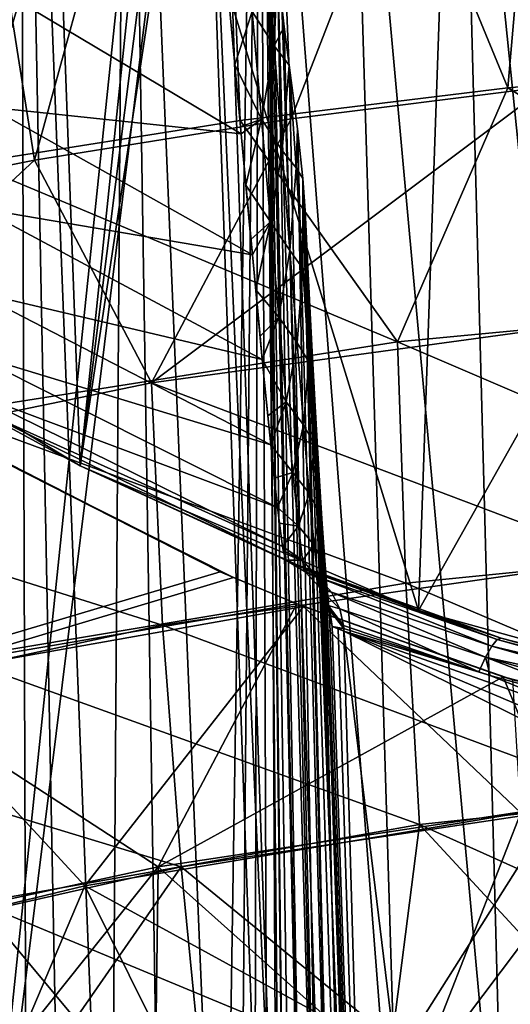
# Model space of a CAD drawing. Header units: metres. Extents: x -109 to 109, y -63 to 140.
# Tile 178 of 256: x -8.61 to -5.33, y -37.63 to -31.03. Entities that reach past the tile are written whole.
import ezdxf

# ---------------------------------------------------------------- set-up
doc = ezdxf.new("R2010")
doc.units = ezdxf.units.M
doc.layers.add('solid_502308_SW0001', color=7, linetype='CONTINUOUS')

msp = doc.modelspace()

# ---------------------------------------------------------------- linework, layer by layer
at = {"layer": 'solid_502308_SW0001'}
for points in [[(-9.016851, -41.017448, 6.7), (-7.401589, -25.5, 6.7), (-9.165152, -25.5, 6.7)], [(-8.563584, -41.017448, -0.122875), (-9.134319, -25.5, -0.116644), (-8.612673, -25.5, -1.446221)], [(-8.563584, -41.017448, -0.122875), (-8.761198, -41.017448, 0.568098), (-9.134319, -25.5, -0.116644)], [(-9.016851, -41.017448, 6.7), (-7.401589, -28, 6.7), (-7.401589, -25.5, 6.7)], [(-8.007416, -41.017448, -1.445467), (-8.612673, -25.5, -1.446221), (-7.898764, -25.5, -2.683187)], [(-8.312684, -41.017448, -0.793264), (-8.563584, -41.017448, -0.122875), (-8.612673, -25.5, -1.446221)], [(-8.007416, -41.017448, -1.445467), (-8.312684, -41.017448, -0.793264), (-8.612673, -25.5, -1.446221)], [(-7.654113, -41.017448, -2.066356), (-8.007416, -41.017448, -1.445467), (-7.898764, -25.5, -2.683187)], [(-7.251061, -41.017448, -2.659637), (-7.898764, -25.5, -2.683187), (-7.008521, -25.5, -3.8)], [(-7.654113, -41.017448, -2.066356), (-7.898764, -25.5, -2.683187), (-7.251061, -41.017448, -2.659637)], [(-7.145576, -41.022472, -2.799198), (-7.251061, -41.017448, -2.659637), (-7.008521, -25.5, -3.8)], [(-7.044694, -41.035667, -2.927114), (-7.145576, -41.022472, -2.799198), (-7.008521, -25.5, -3.8)], [(-6.949012, -41.057182, -3.043676), (-7.044694, -41.035667, -2.927114), (-7.008521, -25.5, -3.8)], [(-6.858592, -41.085415, -3.149831), (-6.949012, -41.057182, -3.043676), (-7.008521, -25.5, -3.8)], [(-6.824044, -41.098568, -3.189393), (-6.858592, -41.085415, -3.149831), (-7.008521, -25.5, -3.8)], [(-6.949319, -29.702751, -3.647607), (-6.824044, -41.098568, -3.189393), (-7.008521, -25.5, -3.8)], [(-6.796628, -31.692554, 14.40245), (-7.008618, -26.470722, 14.373617), (-4.67771, -26.232668, 14.665833)], [(-5.088689, -31.478266, 14.621346), (-6.796628, -31.692554, 14.40245), (-4.67771, -26.232668, 14.665833)], [(-5.345112, -31.485165, 16.403824), (-4.904308, -26.377903, 16.451956), (-7.347279, -26.622511, 16.142628)], [(-5.345112, -31.485165, 16.403824), (-3.559265, -31.32959, 16.568716), (-4.904308, -26.377903, 16.451956)], [(-8.514147, -31.971142, 14.118166), (-9.329993, -26.804142, 13.965083), (-7.008618, -26.470722, 14.373617)], [(-6.796628, -31.692554, 14.40245), (-8.514147, -31.971142, 14.118166), (-7.008618, -26.470722, 14.373617)], [(-8.939984, -31.990055, 15.869735), (-7.347279, -26.622511, 16.142628), (-9.779228, -26.964964, 15.710408)], [(-8.939984, -31.990055, 15.869735), (-7.138087, -31.704752, 16.171375), (-7.347279, -26.622511, 16.142628)], [(-7.138087, -31.704752, 16.171375), (-5.345112, -31.485165, 16.403824), (-7.347279, -26.622511, 16.142628)], [(-8.514147, -31.971142, 14.118166), (-10.243849, -32.316406, 13.766212), (-9.329993, -26.804142, 13.965083)], [(-9.139775, -27.593071, -15.467509), (-8.424049, -28.22731, -15.585238), (-10.346602, -32.729149, -15.133586)], [(-9.016851, -41.017448, 6.7), (-7, -39.5, 6.7), (-7.401589, -28, 6.7)], [(-7.401589, -28, 3.910984), (-7.401589, -28, 6.7), (-7, -39.5, 6.7)], [(-7.401589, -28, 3.910984), (-7, -39.5, 6.7), (-7.401589, -28, 2.7)], [(-7, -39.5, 2.7), (-7.401589, -28, 2.7), (-7, -39.5, 6.7)], [(-6.893636, -39.5, 1.48441), (-7.289134, -28, 1.414707), (-7.401589, -28, 2.7)], [(-6.893636, -39.5, 1.48441), (-7.401589, -28, 2.7), (-7, -39.5, 2.7)], [(-6.893636, -39.5, 1.48441), (-6.955223, -28, 0.168538), (-7.289134, -28, 1.414707)], [(-6.0622, -39.5, -0.79996), (-6.409981, -28, -1.000759), (-6.955223, -28, 0.168538)], [(-6.577857, -39.5, 0.305915), (-6.955223, -28, 0.168538), (-6.893636, -39.5, 1.48441)], [(-6.0622, -39.5, -0.79996), (-6.955223, -28, 0.168538), (-6.577857, -39.5, 0.305915)], [(-5.362175, -39.5, -1.799666), (-5.669901, -28, -2.057706), (-6.409981, -28, -1.000759)], [(-5.362175, -39.5, -1.799666), (-6.409981, -28, -1.000759), (-6.0622, -39.5, -0.79996)], [(-4.499417, -39.5, -2.662356), (-4.757447, -28, -2.970107), (-5.669901, -28, -2.057706)], [(-4.499417, -39.5, -2.662356), (-5.669901, -28, -2.057706), (-5.362175, -39.5, -1.799666)], [(-8.424049, -28.22731, -15.585238), (-8.209378, -34.018929, -15.519432), (-10.346602, -32.729149, -15.133586)], [(-8.424049, -28.22731, -15.585238), (-7.665445, -28.807564, -15.7), (-8.209378, -34.018929, -15.519432)], [(-7.665445, -28.807564, -15.7), (-7.613555, -29.266426, -15.7), (-8.209378, -34.018929, -15.519432)], [(-7.613555, -29.266426, -15.7), (-7.561599, -29.72283, -15.7), (-8.209378, -34.018929, -15.519432)], [(-6.949319, -29.702751, -3.647607), (-6.773773, -41.12001, -3.246009), (-6.824044, -41.098568, -3.189393)], [(-6.949319, -29.702751, -3.647607), (-6.694647, -41.159866, -3.33288), (-6.773773, -41.12001, -3.246009)], [(-6.949319, -29.702751, -3.647607), (-6.925931, -30.215996, -3.64662), (-6.694647, -41.159866, -3.33288)], [(-7.561599, -29.72283, -15.7), (-5.943526, -34.990425, -15.830333), (-8.209378, -34.018929, -15.519432)], [(-5.793692, -30.689981, -15.923829), (-5.943526, -34.990425, -15.830333), (-7.561599, -29.72283, -15.7)], [(-6.925931, -30.215996, -3.64662), (-6.888331, -30.671585, -3.663988), (-6.694647, -41.159866, -3.33288)], [(-7.058289, -30.973053, -3.849552), (-6.910832, -31.203949, -3.80509), (-6.968355, -30.484108, -3.715049)], [(-6.968355, -30.484108, -3.715049), (-6.910832, -31.203949, -3.80509), (-6.888331, -30.671585, -3.663988)], [(-6.910832, -31.203949, -3.80509), (-6.84324, -31.076813, -3.691736), (-6.888331, -30.671585, -3.663988)], [(-6.888331, -30.671585, -3.663988), (-6.587051, -41.22823, -3.44668), (-6.694647, -41.159866, -3.33288)], [(-6.888331, -30.671585, -3.663988), (-6.84324, -31.076813, -3.691736), (-6.587051, -41.22823, -3.44668)], [(-5.793692, -30.689981, -15.923829), (-3.916828, -31.388838, -16.096746), (-5.943526, -34.990425, -15.830333)], [(-4.121211, -31.327345, -26.801517), (-3.916828, -31.388838, -16.096746), (-5.793692, -30.689981, -15.923829)], [(-4.121211, -31.327345, -26.801517), (-5.793692, -30.689981, -15.923829), (-5.108018, -30.981165, -26.801517)], [(-8.816465, -31.614326, -4.472425), (-7.13092, -31.793152, -4.103115), (-8.751016, -30.826216, -4.102996)], [(-8.751016, -30.826216, -4.102996), (-7.13092, -31.793152, -4.103115), (-7.214281, -30.894857, -3.875947)], [(-7.214281, -30.894857, -3.875947), (-7.13092, -31.793152, -4.103115), (-7.173706, -31.331003, -3.965479)], [(-7.058289, -30.973053, -3.849552), (-7.214281, -30.894857, -3.875947), (-7.173706, -31.331003, -3.965479)], [(-6.994955, -31.695377, -4.018832), (-7.058289, -30.973053, -3.849552), (-7.173706, -31.331003, -3.965479)], [(-6.994955, -31.695377, -4.018832), (-6.910832, -31.203949, -3.80509), (-7.058289, -30.973053, -3.849552)], [(-6.910832, -31.203949, -3.80509), (-6.810538, -31.334789, -3.713437), (-6.84324, -31.076813, -3.691736)], [(-6.84324, -31.076813, -3.691736), (-6.810538, -31.334789, -3.713437), (-6.587051, -41.22823, -3.44668)], [(-6.994955, -31.695377, -4.018832), (-6.856125, -31.906612, -3.990813), (-6.910832, -31.203949, -3.80509)], [(-6.910832, -31.203949, -3.80509), (-6.856125, -31.906612, -3.990813), (-6.810538, -31.334789, -3.713437)], [(-7.173706, -31.331003, -3.965479), (-7.13092, -31.793152, -4.103115), (-7.135185, -31.747158, -4.08729)], [(-6.994955, -31.695377, -4.018832), (-7.173706, -31.331003, -3.965479), (-7.135185, -31.747158, -4.08729)], [(-6.856125, -31.906612, -3.990813), (-6.762429, -32.022945, -3.897473), (-6.810538, -31.334789, -3.713437)], [(-6.810538, -31.334789, -3.713437), (-6.754433, -31.760975, -3.750969), (-6.587051, -41.22823, -3.44668)], [(-6.762429, -32.022945, -3.897473), (-6.754433, -31.760975, -3.750969), (-6.810538, -31.334789, -3.713437)], [(-3.0455, -32.900364, 16.603161), (-3.559265, -31.32959, 16.568716), (-5.345112, -31.485165, 16.403824)], [(-3.916828, -31.388838, -16.096746), (-3.595592, -35.637226, -16.046839), (-5.943526, -34.990425, -15.830333)], [(-7.73033, -33.463722, 14.251085), (-6.796628, -31.692554, 14.40245), (-5.088689, -31.478266, 14.621346)], [(-4.643692, -33.041645, 14.666289), (-7.73033, -33.463722, 14.251085), (-5.088689, -31.478266, 14.621346)], [(-6.085078, -33.18816, 16.313164), (-5.345112, -31.485165, 16.403824), (-7.138087, -31.704752, 16.171375)], [(-6.085078, -33.18816, 16.313164), (-3.0455, -32.900364, 16.603161), (-5.345112, -31.485165, 16.403824)], [(-8.875804, -32.295563, -4.97), (-7.055709, -32.60516, -4.472707), (-8.816465, -31.614326, -4.472425)], [(-8.816465, -31.614326, -4.472425), (-7.055709, -32.60516, -4.472707), (-7.13092, -31.793152, -4.103115)], [(-6.085078, -33.18816, 16.313164), (-7.138087, -31.704752, 16.171375), (-8.939984, -31.990055, 15.869735)], [(-7.73033, -33.463722, 14.251085), (-8.514147, -31.971142, 14.118166), (-6.796628, -31.692554, 14.40245)], [(-6.994955, -31.695377, -4.018832), (-7.135185, -31.747158, -4.08729), (-7.13092, -31.793152, -4.103115)], [(-6.994955, -31.695377, -4.018832), (-7.13092, -31.793152, -4.103115), (-7.099106, -32.137901, -4.238117)], [(-6.935146, -32.385201, -4.290424), (-6.994955, -31.695377, -4.018832), (-7.099106, -32.137901, -4.238117)], [(-6.935146, -32.385201, -4.290424), (-6.856125, -31.906612, -3.990813), (-6.994955, -31.695377, -4.018832)], [(-7.13092, -31.793152, -4.103115), (-7.055709, -32.60516, -4.472707), (-7.099106, -32.137901, -4.238117)], [(-6.762429, -32.022945, -3.897473), (-6.717045, -32.093529, -3.773165), (-6.754433, -31.760975, -3.750969)], [(-6.754433, -31.760975, -3.750969), (-6.49307, -41.304661, -3.542025), (-6.587051, -41.22823, -3.44668)], [(-6.754433, -31.760975, -3.750969), (-6.717045, -32.093529, -3.773165), (-6.49307, -41.304661, -3.542025)], [(-6.935146, -32.385201, -4.290424), (-6.804613, -32.576729, -4.275928), (-6.856125, -31.906612, -3.990813)], [(-6.856125, -31.906612, -3.990813), (-6.804613, -32.576729, -4.275928), (-6.762429, -32.022945, -3.897473)], [(-10.803231, -34.097675, 13.628677), (-10.243849, -32.316406, 13.766212), (-8.514147, -31.971142, 14.118166)], [(-7.73033, -33.463722, 14.251085), (-10.803231, -34.097675, 13.628677), (-8.514147, -31.971142, 14.118166)], [(-9.112813, -33.667824, 15.830791), (-6.085078, -33.18816, 16.313164), (-8.939984, -31.990055, 15.869735)], [(-6.804613, -32.576729, -4.275928), (-6.718736, -32.698013, -4.191842), (-6.762429, -32.022945, -3.897473)], [(-6.718736, -32.698013, -4.191842), (-6.717045, -32.093529, -3.773165), (-6.762429, -32.022945, -3.897473)], [(-7.099106, -32.137901, -4.238117), (-7.055709, -32.60516, -4.472707), (-7.065271, -32.502434, -4.415486)], [(-6.935146, -32.385201, -4.290424), (-7.099106, -32.137901, -4.238117), (-7.065271, -32.502434, -4.415486)], [(-6.683056, -32.733162, -4.041707), (-6.717045, -32.093529, -3.773165), (-6.718736, -32.698013, -4.191842)], [(-6.717045, -32.093529, -3.773165), (-6.702292, -32.307522, -3.777691), (-6.49307, -41.304661, -3.542025)], [(-6.683056, -32.733162, -4.041707), (-6.702292, -32.307522, -3.777691), (-6.717045, -32.093529, -3.773165)], [(-8.920485, -32.852077, -5.57656), (-6.989377, -33.307751, -4.971059), (-8.875804, -32.295563, -4.97)], [(-8.875804, -32.295563, -4.97), (-6.989377, -33.307751, -4.971059), (-7.055709, -32.60516, -4.472707)], [(-6.702292, -32.307522, -3.777691), (-6.412784, -41.386677, -3.620399), (-6.49307, -41.304661, -3.542025)], [(-6.702292, -32.307522, -3.777691), (-6.52294, -36.919323, -3.730874), (-6.412784, -41.386677, -3.620399)], [(-6.681833, -32.734463, -3.990208), (-6.52294, -36.919323, -3.730874), (-6.702292, -32.307522, -3.777691)], [(-6.683056, -32.733162, -4.041707), (-6.681833, -32.734463, -3.990208), (-6.702292, -32.307522, -3.777691)], [(-6.935146, -32.385201, -4.290424), (-7.065271, -32.502434, -4.415486), (-7.055709, -32.60516, -4.472707)], [(-6.935146, -32.385201, -4.290424), (-7.055709, -32.60516, -4.472707), (-7.033705, -32.839928, -4.616952)], [(-6.879613, -33.024052, -4.665583), (-6.935146, -32.385201, -4.290424), (-7.033705, -32.839928, -4.616952)], [(-6.879613, -33.024052, -4.665583), (-6.804613, -32.576729, -4.275928), (-6.935146, -32.385201, -4.290424)], [(-7.055709, -32.60516, -4.472707), (-6.989377, -33.307751, -4.971059), (-7.033705, -32.839928, -4.616952)], [(-6.879613, -33.024052, -4.665583), (-6.756796, -33.19635, -4.661276), (-6.804613, -32.576729, -4.275928)], [(-6.804613, -32.576729, -4.275928), (-6.756796, -33.19635, -4.661276), (-6.718736, -32.698013, -4.191842)], [(-8.952855, -33.615582, -7.799988), (-10.346602, -32.729149, -15.133586), (-8.209378, -34.018929, -15.519432)], [(-6.756796, -33.19635, -4.661276), (-6.677933, -33.322647, -4.587946), (-6.718736, -32.698013, -4.191842)], [(-6.650784, -33.346153, -4.417809), (-6.718736, -32.698013, -4.191842), (-6.677933, -33.322647, -4.587946)], [(-6.650784, -33.346153, -4.417809), (-6.683056, -32.733162, -4.041707), (-6.718736, -32.698013, -4.191842)], [(-6.683056, -32.733162, -4.041707), (-6.66192, -33.132225, -4.236132), (-6.681833, -32.734463, -3.990208)], [(-6.650784, -33.346153, -4.417809), (-6.66192, -33.132225, -4.236132), (-6.683056, -32.733162, -4.041707)], [(-6.681833, -32.734463, -3.990208), (-6.66192, -33.132225, -4.236132), (-6.52294, -36.919323, -3.730874)], [(-8.949384, -33.265396, -6.268747), (-6.933066, -33.878231, -5.577698), (-8.920485, -32.852077, -5.57656)], [(-8.920485, -32.852077, -5.57656), (-6.933066, -33.878231, -5.577698), (-6.989377, -33.307751, -4.971059)], [(-7.033705, -32.839928, -4.616952), (-6.989377, -33.307751, -4.971059), (-7.004435, -33.149685, -4.840128)], [(-6.879613, -33.024052, -4.665583), (-7.033705, -32.839928, -4.616952), (-7.004435, -33.149685, -4.840128)], [(-3.017166, -34.505108, 16.603109), (-3.0455, -32.900364, 16.603161), (-6.085078, -33.18816, 16.313164)], [(-4.598609, -34.650276, 14.666294), (-7.73033, -33.463722, 14.251085), (-4.643692, -33.041645, 14.666289)], [(-6.879613, -33.024052, -4.665583), (-7.004435, -33.149685, -4.840128), (-6.989377, -33.307751, -4.971059)], [(-6.829234, -33.591286, -5.141499), (-6.879613, -33.024052, -4.665583), (-6.989377, -33.307751, -4.971059)], [(-6.829234, -33.591286, -5.141499), (-6.756796, -33.19635, -4.661276), (-6.879613, -33.024052, -4.665583)], [(-6.66192, -33.132225, -4.236132), (-6.64274, -33.497532, -4.51218), (-6.52294, -36.919323, -3.730874)], [(-6.650784, -33.346153, -4.417809), (-6.64274, -33.497532, -4.51218), (-6.66192, -33.132225, -4.236132)], [(-6.028707, -34.80677, 16.312933), (-6.085078, -33.18816, 16.313164), (-9.112813, -33.667824, 15.830791)], [(-6.829234, -33.591286, -5.141499), (-6.713305, -33.74564, -5.143744), (-6.756796, -33.19635, -4.661276)], [(-6.756796, -33.19635, -4.661276), (-6.713305, -33.74564, -5.143744), (-6.677933, -33.322647, -4.587946)], [(-6.028707, -34.80677, 16.312933), (-3.017166, -34.505108, 16.603109), (-6.085078, -33.18816, 16.313164)], [(-8.960521, -33.522564, -7.019903), (-6.887555, -34.300247, -6.269614), (-8.949384, -33.265396, -6.268747)], [(-8.949384, -33.265396, -6.268747), (-6.887555, -34.300247, -6.269614), (-6.933066, -33.878231, -5.577698)], [(-6.989377, -33.307751, -4.971059), (-6.933066, -33.878231, -5.577698), (-6.952671, -33.684086, -5.342495)], [(-6.829234, -33.591286, -5.141499), (-6.989377, -33.307751, -4.971059), (-6.952671, -33.684086, -5.342495)], [(-6.713305, -33.74564, -5.143744), (-6.640483, -33.876659, -5.082589), (-6.677933, -33.322647, -4.587946)], [(-6.640483, -33.876659, -5.082589), (-6.620434, -33.897949, -4.886893), (-6.677933, -33.322647, -4.587946)], [(-6.650784, -33.346153, -4.417809), (-6.677933, -33.322647, -4.587946), (-6.620434, -33.897949, -4.886893)], [(-6.650784, -33.346153, -4.417809), (-6.620434, -33.897949, -4.886893), (-6.624467, -33.827648, -4.814506)], [(-6.650784, -33.346153, -4.417809), (-6.624467, -33.827648, -4.814506), (-6.64274, -33.497532, -4.51218)], [(-7.656614, -35.087715, 14.250789), (-10.803231, -34.097675, 13.628677), (-7.73033, -33.463722, 14.251085)], [(-4.598609, -34.650276, 14.666294), (-7.656614, -35.087715, 14.250789), (-7.73033, -33.463722, 14.251085)], [(-8.960521, -33.522564, -7.019903), (-8.952855, -33.615582, -7.799988), (-6.853552, -34.561172, -7.020284)], [(-8.960521, -33.522564, -7.019903), (-6.853552, -34.561172, -7.020284), (-6.887555, -34.300247, -6.269614)], [(-6.64274, -33.497532, -4.51218), (-6.624467, -33.827648, -4.814506), (-6.52294, -36.919323, -3.730874)], [(-6.829234, -33.591286, -5.141499), (-6.952671, -33.684086, -5.342495), (-6.933066, -33.878231, -5.577698)], [(-6.785013, -34.065163, -5.710065), (-6.829234, -33.591286, -5.141499), (-6.933066, -33.878231, -5.577698)], [(-6.785013, -34.065163, -5.710065), (-6.713305, -33.74564, -5.143744), (-6.829234, -33.591286, -5.141499)], [(-6.831748, -34.653145, -7.800315), (-8.952855, -33.615582, -7.799988), (-8.209378, -34.018929, -15.519432)], [(-6.853552, -34.561172, -7.020284), (-8.952855, -33.615582, -7.799988), (-6.831748, -34.653145, -7.800315)], [(-7.271854, -34.729572, -16.238655), (-9.640414, -35.437077, -15.807901), (-9.230084, -33.727798, -15.907921)], [(-9.128404, -33.787407, -14.093521), (-7.271854, -34.729572, -16.238655), (-9.230084, -33.727798, -15.907921)], [(-9.028996, -35.309544, 15.830214), (-6.028707, -34.80677, 16.312933), (-9.112813, -33.667824, 15.830791)], [(-9.128404, -33.787407, -14.093521), (-9.457344, -35.449406, -14.00783), (-7.181136, -34.768948, -14.431184)], [(-9.128404, -33.787407, -14.093521), (-7.181136, -34.768948, -14.431184), (-7.271854, -34.729572, -16.238655)], [(-6.785013, -34.065163, -5.710065), (-6.674899, -34.203869, -5.715201), (-6.713305, -33.74564, -5.143744)], [(-6.713305, -33.74564, -5.143744), (-6.674899, -34.203869, -5.715201), (-6.640483, -33.876659, -5.082589)], [(-6.624467, -33.827648, -4.814506), (-6.620434, -33.897949, -4.886893), (-6.52294, -36.919323, -3.730874)], [(-6.933066, -33.878231, -5.577698), (-6.887555, -34.300247, -6.269614), (-6.90951, -34.10313, -5.90549)], [(-6.785013, -34.065163, -5.710065), (-6.933066, -33.878231, -5.577698), (-6.90951, -34.10313, -5.90549)], [(-6.674899, -34.203869, -5.715201), (-6.606992, -34.339008, -5.667496), (-6.640483, -33.876659, -5.082589)], [(-6.640483, -33.876659, -5.082589), (-6.607238, -34.120808, -5.139364), (-6.620434, -33.897949, -4.886893)], [(-6.606992, -34.339008, -5.667496), (-6.607238, -34.120808, -5.139364), (-6.640483, -33.876659, -5.082589)], [(-6.620434, -33.897949, -4.886893), (-6.607238, -34.120808, -5.139364), (-6.52294, -36.919323, -3.730874)], [(-6.744947, -34.688488, -12.73849), (-8.209378, -34.018929, -15.519432), (-5.943526, -34.990425, -15.830333)], [(-8.209378, -34.018929, -15.519432), (-6.744947, -34.688488, -12.73849), (-6.788611, -34.670776, -10.254295)], [(-6.788611, -34.670776, -10.254295), (-6.831748, -34.653145, -7.800315), (-8.209378, -34.018929, -15.519432)], [(-7.656614, -35.087715, 14.250789), (-10.703018, -35.745384, 13.627492), (-10.803231, -34.097675, 13.628677)], [(-6.785013, -34.065163, -5.710065), (-6.90951, -34.10313, -5.90549), (-6.887555, -34.300247, -6.269614)], [(-6.748034, -34.424576, -6.35695), (-6.785013, -34.065163, -5.710065), (-6.887555, -34.300247, -6.269614)], [(-6.748034, -34.424576, -6.35695), (-6.674899, -34.203869, -5.715201), (-6.785013, -34.065163, -5.710065)], [(-6.607238, -34.120808, -5.139364), (-6.59114, -34.376213, -5.483581), (-6.52294, -36.919323, -3.730874)], [(-6.606992, -34.339008, -5.667496), (-6.59114, -34.376213, -5.483581), (-6.607238, -34.120808, -5.139364)], [(-6.748034, -34.424576, -6.35695), (-6.642426, -34.551033, -6.361634), (-6.674899, -34.203869, -5.715201)], [(-6.674899, -34.203869, -5.715201), (-6.642426, -34.551033, -6.361634), (-6.606992, -34.339008, -5.667496)], [(-6.887555, -34.300247, -6.269614), (-6.853552, -34.561172, -7.020284), (-6.875004, -34.404984, -6.513093)], [(-6.748034, -34.424576, -6.35695), (-6.887555, -34.300247, -6.269614), (-6.875004, -34.404984, -6.513093)], [(-6.642426, -34.551033, -6.361634), (-6.578171, -34.689423, -6.328431), (-6.606992, -34.339008, -5.667496)], [(-6.606992, -34.339008, -5.667496), (-6.576235, -34.59351, -5.844396), (-6.59114, -34.376213, -5.483581)], [(-6.578171, -34.689423, -6.328431), (-6.576235, -34.59351, -5.844396), (-6.606992, -34.339008, -5.667496)], [(-6.59114, -34.376213, -5.483581), (-6.576235, -34.59351, -5.844396), (-6.52294, -36.919323, -3.730874)], [(-6.748034, -34.424576, -6.35695), (-6.875004, -34.404984, -6.513093), (-6.853552, -34.561172, -7.020284)], [(-6.719383, -34.651348, -7.061315), (-6.748034, -34.424576, -6.35695), (-6.853552, -34.561172, -7.020284)], [(-6.719383, -34.651348, -7.061315), (-6.642426, -34.551033, -6.361634), (-6.748034, -34.424576, -6.35695)], [(-2.970848, -36.109505, 16.603086), (-3.017166, -34.505108, 16.603109), (-6.028707, -34.80677, 16.312933)], [(-6.853552, -34.561172, -7.020284), (-6.831748, -34.653145, -7.800315), (-6.849037, -34.58849, -7.149728)], [(-6.719383, -34.651348, -7.061315), (-6.853552, -34.561172, -7.020284), (-6.849037, -34.58849, -7.149728)], [(-6.719383, -34.651348, -7.061315), (-6.849037, -34.58849, -7.149728), (-6.831748, -34.653145, -7.800315)], [(-6.719383, -34.651348, -7.061315), (-6.616761, -34.770016, -7.063002), (-6.642426, -34.551033, -6.361634)], [(-6.642426, -34.551033, -6.361634), (-6.616761, -34.770016, -7.063002), (-6.578171, -34.689423, -6.328431)], [(-4.523821, -36.257919, 14.666504), (-7.656614, -35.087715, 14.250789), (-4.598609, -34.650276, 14.666294)], [(-6.719383, -34.651348, -7.061315), (-6.831748, -34.653145, -7.800315), (-6.70913, -34.725342, -7.797249)], [(-6.674652, -34.723888, -12.637964), (-6.831748, -34.653145, -7.800315), (-6.788611, -34.670776, -10.254295)], [(-6.70913, -34.725342, -7.797249), (-6.831748, -34.653145, -7.800315), (-6.674652, -34.723888, -12.637964)], [(-6.719383, -34.651348, -7.061315), (-6.70913, -34.725342, -7.797249), (-6.700042, -34.732792, -7.79703)], [(-6.719383, -34.651348, -7.061315), (-6.700042, -34.732792, -7.79703), (-6.616761, -34.770016, -7.063002)], [(-6.578171, -34.689423, -6.328431), (-6.562582, -34.772388, -6.219234), (-6.576235, -34.59351, -5.844396)], [(-6.576235, -34.59351, -5.844396), (-6.345901, -41.472252, -3.683336), (-6.52294, -36.919323, -3.730874)], [(-6.576235, -34.59351, -5.844396), (-6.007202, -50.25, -3.444338), (-6.345901, -41.472252, -3.683336)], [(-6.576235, -34.59351, -5.844396), (-6.562582, -34.772388, -6.219234), (-6.007202, -50.25, -3.444338)], [(-6.674652, -34.723888, -12.637964), (-6.788611, -34.670776, -10.254295), (-6.744947, -34.688488, -12.73849)], [(-5.389524, -35.174198, -12.450277), (-6.744947, -34.688488, -12.73849), (-5.943526, -34.990425, -15.830333)], [(-5.416536, -35.184475, -12.319648), (-6.744947, -34.688488, -12.73849), (-5.389524, -35.174198, -12.450277)], [(-5.416536, -35.184475, -12.319648), (-6.674652, -34.723888, -12.637964), (-6.744947, -34.688488, -12.73849)], [(-6.616761, -34.770016, -7.063002), (-6.554785, -34.910557, -7.045092), (-6.578171, -34.689423, -6.328431)], [(-6.578171, -34.689423, -6.328431), (-6.539322, -35.013042, -6.998728), (-6.562582, -34.772388, -6.219234)], [(-6.554785, -34.910557, -7.045092), (-6.539322, -35.013042, -6.998728), (-6.578171, -34.689423, -6.328431)], [(-7.271854, -34.729572, -16.238655), (-6.757144, -34.945282, -16.313305), (-9.640414, -35.437077, -15.807901)], [(-7.181136, -34.768948, -14.431184), (-9.457344, -35.449406, -14.00783), (-6.713483, -34.96273, -14.50096)], [(-7.181136, -34.768948, -14.431184), (-6.757144, -34.945282, -16.313305), (-7.271854, -34.729572, -16.238655)], [(-7.181136, -34.768948, -14.431184), (-6.713483, -34.96273, -14.50096), (-6.757144, -34.945282, -16.313305)], [(-6.70913, -34.725342, -7.797249), (-6.674652, -34.723888, -12.637964), (-6.615461, -34.766731, -12.547115)], [(-6.700042, -34.732792, -7.79703), (-6.70913, -34.725342, -7.797249), (-6.615461, -34.766731, -12.547115)], [(-6.611818, -34.829178, -7.794722), (-6.700042, -34.732792, -7.79703), (-6.615461, -34.766731, -12.547115)], [(-6.616761, -34.770016, -7.063002), (-6.700042, -34.732792, -7.79703), (-6.611818, -34.829178, -7.794722)], [(-5.416536, -35.184475, -12.319648), (-6.615461, -34.766731, -12.547115), (-6.674652, -34.723888, -12.637964)], [(-6.616761, -34.770016, -7.063002), (-6.611818, -34.829178, -7.794722), (-6.598721, -34.848888, -7.794339)], [(-6.616761, -34.770016, -7.063002), (-6.598721, -34.848888, -7.794339), (-6.554785, -34.910557, -7.045092)], [(-6.611818, -34.829178, -7.794722), (-6.615461, -34.766731, -12.547115), (-6.526144, -34.866749, -12.394509)], [(-5.452238, -35.22821, -12.198352), (-6.526144, -34.866749, -12.394509), (-6.615461, -34.766731, -12.547115)], [(-5.452238, -35.22821, -12.198352), (-6.615461, -34.766731, -12.547115), (-5.416536, -35.184475, -12.319648)], [(-6.562582, -34.772388, -6.219234), (-6.539322, -35.013042, -6.998728), (-6.007202, -50.25, -3.444338)], [(-5.93637, -36.424, 16.312815), (-6.028707, -34.80677, 16.312933), (-9.028996, -35.309544, 15.830214)], [(-6.598721, -34.848888, -7.794339), (-6.611818, -34.829178, -7.794722), (-6.526144, -34.866749, -12.394509)], [(-6.598721, -34.848888, -7.794339), (-6.526144, -34.866749, -12.394509), (-6.470771, -34.977573, -12.278042)], [(-6.547704, -34.95623, -7.792621), (-6.598721, -34.848888, -7.794339), (-6.470771, -34.977573, -12.278042)], [(-6.554785, -34.910557, -7.045092), (-6.598721, -34.848888, -7.794339), (-6.547704, -34.95623, -7.792621)], [(-5.93637, -36.424, 16.312815), (-2.970848, -36.109505, 16.603086), (-6.028707, -34.80677, 16.312933)], [(-6.554785, -34.910557, -7.045092), (-6.537567, -34.990337, -7.792185), (-6.539322, -35.013042, -6.998728)], [(-6.554785, -34.910557, -7.045092), (-6.547704, -34.95623, -7.792621), (-6.537567, -34.990337, -7.792185)], [(-5.494176, -35.302235, -12.095096), (-6.470771, -34.977573, -12.278042), (-6.526144, -34.866749, -12.394509)], [(-5.494176, -35.302235, -12.095096), (-6.526144, -34.866749, -12.394509), (-5.452238, -35.22821, -12.198352)], [(-7.686969, -36.708923, -16.150196), (-9.640414, -35.437077, -15.807901), (-6.757144, -34.945282, -16.313305)], [(-6.713483, -34.96273, -14.50096), (-9.457344, -35.449406, -14.00783), (-8.178577, -36.835587, -14.234732)], [(-6.713483, -34.96273, -14.50096), (-8.178577, -36.835587, -14.234732), (-5.257235, -36.346855, -14.684515)], [(-7.686969, -36.708923, -16.150196), (-6.757144, -34.945282, -16.313305), (-5.375677, -35.435646, -16.488546)], [(-6.713483, -34.96273, -14.50096), (-5.375677, -35.435646, -16.488546), (-6.757144, -34.945282, -16.313305)], [(-5.312675, -35.455055, -14.683969), (-5.375677, -35.435646, -16.488546), (-6.713483, -34.96273, -14.50096)], [(-5.312675, -35.455055, -14.683969), (-6.713483, -34.96273, -14.50096), (-5.257235, -36.346855, -14.684515)], [(-6.547704, -34.95623, -7.792621), (-6.470771, -34.977573, -12.278042), (-6.445303, -35.090935, -12.196427)], [(-6.537567, -34.990337, -7.792185), (-6.547704, -34.95623, -7.792621), (-6.445303, -35.090935, -12.196427)], [(-6.470771, -34.977573, -12.278042), (-5.539077, -35.401306, -12.017236), (-6.445303, -35.090935, -12.196427)], [(-5.494176, -35.302235, -12.095096), (-5.539077, -35.401306, -12.017236), (-6.470771, -34.977573, -12.278042)], [(-6.537567, -34.990337, -7.792185), (-6.521985, -35.09621, -7.791119), (-6.539322, -35.013042, -6.998728)], [(-6.539322, -35.013042, -6.998728), (-6.521985, -35.09621, -7.791119), (-6.007202, -50.25, -3.444338)], [(-6.537567, -34.990337, -7.792185), (-6.445303, -35.090935, -12.196427), (-6.443691, -35.109673, -12.18561)], [(-6.537567, -34.990337, -7.792185), (-6.443691, -35.109673, -12.18561), (-6.521985, -35.09621, -7.791119)], [(-5.389524, -35.174198, -12.450277), (-5.943526, -34.990425, -15.830333), (-3.595592, -35.637226, -16.046839)], [(-7.533507, -36.709064, 14.25106), (-10.703018, -35.745384, 13.627492), (-7.656614, -35.087715, 14.250789)], [(-4.523821, -36.257919, 14.666504), (-7.533507, -36.709064, 14.25106), (-7.656614, -35.087715, 14.250789)], [(-6.4824, -35.112396, -9.982094), (-6.521985, -35.09621, -7.791119), (-6.443691, -35.109673, -12.18561)], [(-6.521985, -35.09621, -7.791119), (-6.4824, -35.112396, -9.982094), (-6.007202, -50.25, -3.444338)], [(-6.443691, -35.109673, -12.18561), (-6.44279, -35.128487, -12.174747), (-6.4824, -35.112396, -9.982094)], [(-6.4824, -35.112396, -9.982094), (-6.44279, -35.128487, -12.174747), (-6.007202, -50.25, -3.444338)], [(-6.443691, -35.109673, -12.18561), (-6.445303, -35.090935, -12.196427), (-5.539077, -35.401306, -12.017236)], [(-6.44279, -35.128487, -12.174747), (-6.443691, -35.109673, -12.18561), (-5.539077, -35.401306, -12.017236)], [(-6.44279, -35.128487, -12.174747), (-4.6, -36.039955, -11.648511), (-4.6, -50.25, -3.444338)], [(-6.44279, -35.128487, -12.174747), (-4.583996, -35.914413, -11.720993), (-4.6, -36.039955, -11.648511)], [(-6.007202, -50.25, -3.444338), (-6.44279, -35.128487, -12.174747), (-4.6, -50.25, -3.444338)], [(-6.44279, -35.128487, -12.174747), (-4.538696, -35.800102, -11.786991), (-4.583996, -35.914413, -11.720993)], [(-6.44279, -35.128487, -12.174747), (-5.464605, -35.4245, -12.003843), (-4.538696, -35.800102, -11.786991)], [(-6.44279, -35.128487, -12.174747), (-5.539077, -35.401306, -12.017236), (-5.464605, -35.4245, -12.003843)], [(-5.416536, -35.184475, -12.319648), (-5.389524, -35.174198, -12.450277), (-4.060737, -35.5415, -12.161506)], [(-5.389524, -35.174198, -12.450277), (-3.595592, -35.637226, -16.046839), (-3.989189, -35.552391, -12.225863)], [(-4.060737, -35.5415, -12.161506), (-5.389524, -35.174198, -12.450277), (-3.989189, -35.552391, -12.225863)], [(-5.494176, -35.302235, -12.095096), (-5.452238, -35.22821, -12.198352), (-4.266227, -35.568398, -11.989675)], [(-5.452238, -35.22821, -12.198352), (-5.416536, -35.184475, -12.319648), (-4.131933, -35.540977, -12.099931)], [(-5.452238, -35.22821, -12.198352), (-4.131933, -35.540977, -12.099931), (-4.266227, -35.568398, -11.989675)], [(-5.416536, -35.184475, -12.319648), (-4.060737, -35.5415, -12.161506), (-4.131933, -35.540977, -12.099931)], [(-8.891239, -36.948158, 15.829886), (-5.93637, -36.424, 16.312815), (-9.028996, -35.309544, 15.830214)], [(-5.494176, -35.302235, -12.095096), (-5.464605, -35.4245, -12.003843), (-5.539077, -35.401306, -12.017236)], [(-5.494176, -35.302235, -12.095096), (-4.468663, -35.702187, -11.843521), (-5.464605, -35.4245, -12.003843)], [(-5.494176, -35.302235, -12.095096), (-4.379919, -35.625656, -11.903763), (-4.468663, -35.702187, -11.843521)], [(-5.494176, -35.302235, -12.095096), (-4.266227, -35.568398, -11.989675), (-4.379919, -35.625656, -11.903763)], [(-7.686969, -36.708923, -16.150196), (-10.343162, -37.283909, -15.62095), (-9.640414, -35.437077, -15.807901)], [(-5.01956, -36.304276, -16.523258), (-7.686969, -36.708923, -16.150196), (-5.375677, -35.435646, -16.488546)], [(-5.464605, -35.4245, -12.003843), (-4.468663, -35.702187, -11.843521), (-4.538696, -35.800102, -11.786991)], [(-3.55573, -35.898296, -16.661978), (-5.01956, -36.304276, -16.523258), (-5.375677, -35.435646, -16.488546)], [(-5.312675, -35.455055, -14.683969), (-3.55573, -35.898296, -16.661978), (-5.375677, -35.435646, -16.488546)], [(-9.457344, -35.449406, -14.00783), (-11.090403, -37.539589, -13.588488), (-8.178577, -36.835587, -14.234732)], [(-7.533507, -36.709064, 14.25106), (-10.533903, -37.3881, 13.627413), (-10.703018, -35.745384, 13.627492)], [(-3.062032, -37.720486, 16.592476), (-2.970848, -36.109505, 16.603086), (-5.93637, -36.424, 16.312815)], [(-6.147633, -38.086609, -16.366272), (-7.686969, -36.708923, -16.150196), (-5.01956, -36.304276, -16.523258)], [(-5.88142, -38.059658, 14.486896), (-7.533507, -36.709064, 14.25106), (-4.523821, -36.257919, 14.666504)], [(-4.599242, -37.872047, -16.557371), (-6.147633, -38.086609, -16.366272), (-5.01956, -36.304276, -16.523258)], [(-4.400952, -37.856949, 14.668939), (-5.88142, -38.059658, 14.486896), (-4.523821, -36.257919, 14.666504)], [(-5.257235, -36.346855, -14.684515), (-8.178577, -36.835587, -14.234732), (-5.929561, -38.067242, -14.58009)], [(-5.257235, -36.346855, -14.684515), (-5.929561, -38.067242, -14.58009), (-4.436794, -37.86116, -14.765154)], [(-6.149199, -38.086857, 16.266052), (-5.93637, -36.424, 16.312815), (-8.891239, -36.948158, 15.829886)], [(-6.149199, -38.086857, 16.266052), (-4.600606, -37.872208, 16.457228), (-5.93637, -36.424, 16.312815)], [(-4.600606, -37.872208, 16.457228), (-3.062032, -37.720486, 16.592476), (-5.93637, -36.424, 16.312815)], [(-8.882431, -38.652653, 13.955291), (-10.533903, -37.3881, 13.627413), (-7.533507, -36.709064, 14.25106)], [(-9.285318, -38.713799, -15.808475), (-10.343162, -37.283909, -15.62095), (-7.686969, -36.708923, -16.150196)], [(-7.708823, -38.36628, -16.117418), (-9.285318, -38.713799, -15.808475), (-7.686969, -36.708923, -16.150196)], [(-7.374228, -38.323971, 14.249779), (-8.882431, -38.652653, 13.955291), (-7.533507, -36.709064, 14.25106)], [(-6.147633, -38.086609, -16.366272), (-7.708823, -38.36628, -16.117418), (-7.686969, -36.708923, -16.150196)], [(-5.88142, -38.059658, 14.486896), (-7.374228, -38.323971, 14.249779), (-7.533507, -36.709064, 14.25106)], [(-8.178577, -36.835587, -14.234732), (-11.090403, -37.539589, -13.588488), (-8.956162, -38.670326, -14.039472)], [(-8.178577, -36.835587, -14.234732), (-8.956162, -38.670326, -14.039472), (-7.434958, -38.336006, -14.33899)], [(-8.178577, -36.835587, -14.234732), (-7.434958, -38.336006, -14.33899), (-5.929561, -38.067242, -14.58009)], [(-9.287196, -38.714252, 15.708072), (-7.710505, -38.366615, 16.01712), (-8.891239, -36.948158, 15.829886)], [(-7.710505, -38.366615, 16.01712), (-6.149199, -38.086857, 16.266052), (-8.891239, -36.948158, 15.829886)], [(-6.52294, -36.919323, -3.730874), (-6.374141, -41.433479, -3.657055), (-6.412784, -41.386677, -3.620399)], [(-6.52294, -36.919323, -3.730874), (-6.345901, -41.472252, -3.683336), (-6.374141, -41.433479, -3.657055)]]:
    msp.add_3dface(points, dxfattribs=at)

doc.saveas('drawing.dxf')
